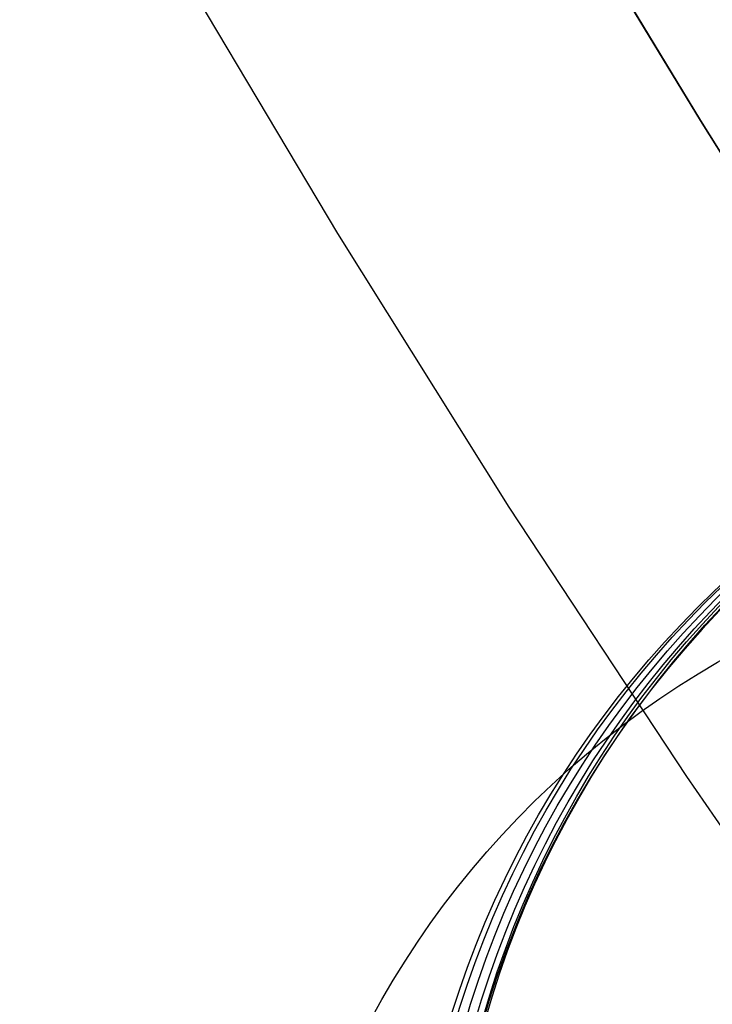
# Model space of a CAD drawing. Extents: x 35614 to 36526, y 4034 to 4838.
# Tile 2 of 79: x 35774 to 35786, y 4152 to 4169. Entities that reach past the tile are written whole.
import ezdxf

# ---------------------------------------------------------------- set-up
doc = ezdxf.new("R2010")
doc.units = 0
doc.layers.add('PREDEFINITO', color=7, linetype='CONTINUOUS')

msp = doc.modelspace()

# ---------------------------------------------------------------- linework, layer by layer
at = {"layer": 'PREDEFINITO'}
for p, q in [((35785.84120229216, 4167.561471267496, -137.0000000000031), (35783.60536843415, 4171.265681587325, -136.9999999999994)), ((35783.60538920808, 4171.265826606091, -136.9999999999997), (35785.84122277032, 4167.561619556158, -137.0000000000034)), ((35776.77168008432, 4170.385185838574, -208.4449399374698), (35779.60804674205, 4165.619541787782, -208.4446678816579)), ((35788.14258408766, 4163.901867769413, -136.9999999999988), (35785.84120229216, 4167.561471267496, -137.0000000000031)), ((35785.84122277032, 4167.561619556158, -137.0000000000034), (35788.14260426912, 4163.90201933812, -136.9999999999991)), ((35779.60804674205, 4165.619541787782, -208.4446678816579), (35782.55234901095, 4160.919294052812, -208.4443958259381)), ((35782.55234901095, 4160.919294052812, -208.4443958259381), (35785.60173898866, 4156.287147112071, -208.4441237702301)), ((35786.17769607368, 4159.147745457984, -171.6564491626), (35785.87242858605, 4158.821083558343, -171.6564491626)), ((35785.87242858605, 4158.821083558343, -171.6564491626), (35785.57461682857, 4158.48528319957, -171.6564491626)), ((35785.57461682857, 4158.48528319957, -171.6564491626), (35785.28455617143, 4158.140437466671, -171.6564491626)), ((35785.28455617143, 4158.140437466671, -171.6564491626), (35785.00254456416, 4157.786644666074, -171.6564491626)), ((35785.00254456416, 4157.786644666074, -171.6564491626), (35784.72888253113, 4157.424008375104, -171.6564491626)), ((35784.72888253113, 4157.424008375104, -171.6564491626), (35784.46387316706, 4157.052637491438, -171.6564491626)), ((35784.46387316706, 4157.052637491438, -171.6564491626), (35784.20782213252, 4156.672646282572, -171.6564491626)), ((35784.20782213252, 4156.672646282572, -171.6564491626), (35783.96103764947, 4156.284154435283, -171.6564491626)), ((35783.96103764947, 4156.284154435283, -171.6564491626), (35783.72383049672, 4155.887287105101, -171.6564491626)), ((35785.60173898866, 4156.287147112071, -208.4441237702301), (35788.7533687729, 4151.725805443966, -208.4438517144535)), ((35783.72383049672, 4155.887287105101, -171.6564491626), (35783.49651400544, 4155.48217496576, -171.6564491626)), ((35783.49651400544, 4155.48217496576, -171.6564491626), (35783.27940405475, 4155.068954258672, -171.6564491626)), ((35783.27940405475, 4155.068954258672, -171.6564491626), (35783.07281906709, 4154.64776684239, -171.6564491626)), ((35783.07281906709, 4154.64776684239, -171.6564491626), (35782.87708000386, 4154.218760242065, -171.6564491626)), ((35782.87708000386, 4154.218760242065, -171.6564491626), (35782.69251036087, 4153.782087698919, -171.6564491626)), ((35782.69251036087, 4153.782087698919, -171.6564491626), (35782.51943616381, 4153.337908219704, -171.6564491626)), ((35782.51943616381, 4153.337908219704, -171.6564491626), (35782.35818596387, 4152.886386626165, -171.6564491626)), ((35782.35818596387, 4152.886386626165, -171.6564491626), (35782.20909083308, 4152.427693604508, -171.6564491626)), ((35782.20909083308, 4152.427693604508, -171.6564491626), (35782.07248436, 4151.962005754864, -171.6564491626))]:
    msp.add_line(p, q, dxfattribs=at)
at = {"layer": 'PREDEFINITO', "extrusion": (0.002014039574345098, -2.01417304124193e-05, 0.9999979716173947)}
msp.add_circle((35798.68465180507, 4147.388998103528, -144.945725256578), 17.00266802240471, dxfattribs=at)
at = {"layer": 'PREDEFINITO', "extrusion": (-0.000377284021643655, 3.770200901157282e-06, 0.9999999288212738)}
msp.add_circle((35798.39437092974, 4147.476992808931, -185.1406064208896), 17.00267542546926, dxfattribs=at)
at = {"layer": 'PREDEFINITO', "extrusion": (-6.062921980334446e-05, -0.0002011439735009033, 0.9999999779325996)}
msp.add_circle((35798.5140794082, 4147.392630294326, -213.1580488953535), 17.03165420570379, dxfattribs=at)
at = {"layer": 'PREDEFINITO', "extrusion": (0.002048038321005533, -2.003495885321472e-05, 0.9999979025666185)}
msp.add_circle((35798.47085202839, 4147.243898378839, -221.559052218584), 17.00266817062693, dxfattribs=at)
at = {"layer": 'PREDEFINITO', "extrusion": (0.002779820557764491, -2.765595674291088e-05, 0.9999961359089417)}
msp.add_circle((35798.70465782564, 4147.315850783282, -156.4544365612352), 17.00267206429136, dxfattribs=at)
at = {"layer": 'PREDEFINITO', "extrusion": (3.924697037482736e-05, 5.714019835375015e-08, 0.9999999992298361)}
msp.add_circle((35797.8244309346, 4147.165827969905, -332.3751063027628), 17.00267310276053, dxfattribs=at)
at = {"layer": 'PREDEFINITO', "extrusion": (3.924697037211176e-05, 5.714019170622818e-08, 0.9999999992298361)}
msp.add_circle((35797.8244309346, 4147.16582796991, -332.3751063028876), 17.00267310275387, dxfattribs=at)
at = {"layer": 'PREDEFINITO', "extrusion": (0.05626475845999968, 0.05250560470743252, 0.9970343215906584)}
msp.add_circle((-21390.62993206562, -28943.42233348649, 1811.924841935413), 15.66086627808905, dxfattribs=at)
at = {"layer": 'PREDEFINITO', "extrusion": (-0.5607551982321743, 0.8279798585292, 0.001720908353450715)}
msp.add_arc((-32363.88793756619, -179.7005160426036, -16609.37470987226), 402.8320301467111, 347.2479190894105, 10.19250860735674, dxfattribs=at)

doc.saveas('drawing.dxf')
